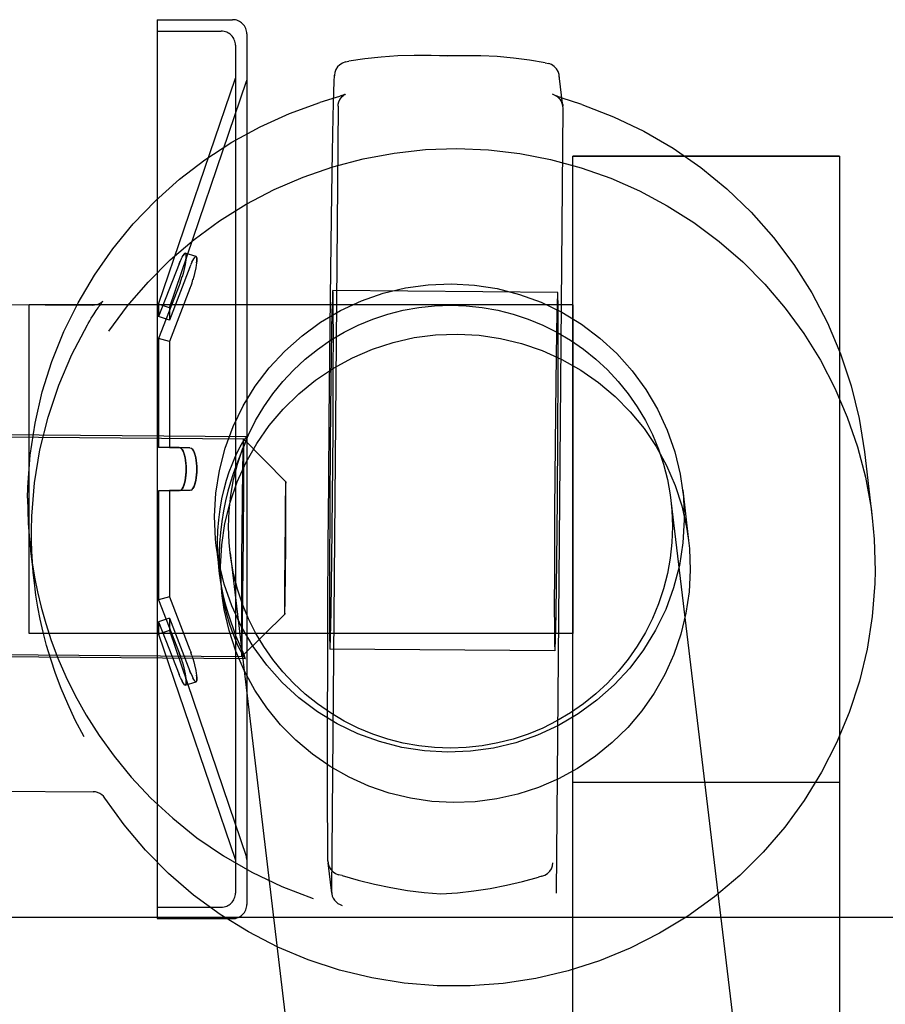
# Model space of a CAD drawing. Header units: inches. Extents: x 0 to 291, y 0 to 188.
# Tile 75 of 113: x 134.6 to 135.209, y 158.167 to 158.859. Entities that reach past the tile are written whole.
import ezdxf

# ---------------------------------------------------------------- set-up
doc = ezdxf.new("R2010")
doc.units = ezdxf.units.IN
doc.header["$LTSCALE"] = 16.018896
doc.header["$MEASUREMENT"] = 0
doc.linetypes.add('HIDDEN', pattern=[0.2, 0.1, -0.1])
doc.layers.add('02___PRT_ALL_AXES', color=7, linetype='CONTINUOUS')
doc.layers.add('DEFAULT_2', color=8, linetype='HIDDEN')

msp = doc.modelspace()

# ---------------------------------------------------------------- linework, layer by layer
at = {"layer": '02___PRT_ALL_AXES', "color": 8, "linetype": 'HIDDEN'}
for p, q in [((134.69696, 158.85894), (134.74996, 158.85894)), ((134.69696, 158.85894), (134.69696, 158.85094)), ((134.69696, 158.85094), (134.74196, 158.85094)), ((134.69696, 158.85094), (134.69696, 158.23494)), ((134.91887, 158.83359), (134.88327, 158.83387)), ((134.69796, 158.65894), (134.75196, 158.81794)), ((134.70553, 158.65636), (134.75969, 158.81583)), ((134.75196, 158.81794), (134.75196, 158.26794)), ((134.98896, 158.76294), (135.17646, 158.76294)), ((134.97837, 158.6672), (134.82038, 158.66844)), ((134.82043, 158.66821), (134.82038, 158.66844)), ((134.97842, 158.66697), (134.97837, 158.66719)), ((134.70553, 158.65636), (134.69796, 158.65894)), ((134.82073, 158.65163), (134.82064, 158.66132)), ((134.97872, 158.65039), (134.97863, 158.66008)), ((134.98896, 158.65844), (134.60696, 158.65844)), ((134.60696, 158.42744), (134.60696, 158.65844)), ((134.98896, 158.65844), (134.98896, 158.42744)), ((134.82077, 158.63822), (134.82073, 158.65163)), ((134.97876, 158.63698), (134.97872, 158.65039)), ((134.81955, 158.64051), (134.81904, 158.60532)), ((134.82074, 158.61216), (134.82077, 158.63822)), ((134.97754, 158.63927), (134.97703, 158.60407)), ((134.97873, 158.61092), (134.97876, 158.63698)), ((134.82054, 158.56954), (134.82074, 158.61216)), ((134.97853, 158.5683), (134.97873, 158.61092)), ((134.81904, 158.60532), (134.81858, 158.56163)), ((134.97703, 158.60407), (134.97657, 158.56038)), ((134.82019, 158.52326), (134.82054, 158.56954)), ((134.46759, 158.56649), (134.75757, 158.56421)), ((134.75994, 158.56569), (134.4926, 158.5678)), ((134.7601, 158.56568), (134.76022, 158.56555)), ((134.97818, 158.52202), (134.97853, 158.5683)), ((134.81858, 158.56163), (134.81823, 158.51535)), ((134.97657, 158.56038), (134.97622, 158.5141)), ((135.19389, 158.55507), (135.1994, 158.50874)), ((134.81973, 158.47957), (134.82019, 158.52326)), ((134.97772, 158.47833), (134.97818, 158.52202)), ((135.05796, 158.521), (135.14427, 157.79612)), ((134.81823, 158.51535), (134.81803, 158.47273)), ((134.97622, 158.5141), (134.97602, 158.47148)), ((134.60802, 158.48532), (134.61071, 158.46279)), ((134.74815, 158.48412), (134.83445, 157.75924)), ((134.81922, 158.44437), (134.81973, 158.47957)), ((134.81803, 158.47273), (134.818, 158.44667)), ((134.97721, 158.44313), (134.97772, 158.47833)), ((134.97602, 158.47148), (134.97599, 158.44543)), ((134.818, 158.44667), (134.81804, 158.43326)), ((134.97599, 158.44543), (134.97603, 158.43202)), ((134.81804, 158.43326), (134.81813, 158.42357)), ((134.97603, 158.43202), (134.97612, 158.42232)), ((134.98896, 158.42744), (134.60696, 158.42744)), ((134.70553, 158.42951), (134.69796, 158.42694)), ((134.69796, 158.42694), (134.75196, 158.26794)), ((134.70553, 158.42951), (134.75969, 158.27004)), ((134.81834, 158.41668), (134.81839, 158.41645)), ((134.97638, 158.41521), (134.81839, 158.41645)), ((134.46639, 158.4135), (134.75637, 158.41122)), ((134.75871, 158.4097), (134.49137, 158.4118)), ((134.75887, 158.40971), (134.75892, 158.40984)), ((134.97633, 158.41544), (134.97638, 158.41521)), ((134.98896, 158.32294), (135.17646, 158.32294)), ((134.69696, 158.23494), (134.74196, 158.23494)), ((134.69696, 158.23494), (134.69696, 158.22694)), ((134.69696, 158.22694), (134.74996, 158.22694))]:
    msp.add_line(p, q, dxfattribs=at)
for points in [[(134.82038, 158.66844), (134.82034, 158.66837), (134.82025, 158.66747), (134.82015, 158.66549), (134.82004, 158.66247), (134.81992, 158.65841), (134.8198, 158.65338), (134.81955, 158.64051)], [(134.82064, 158.66132), (134.82058, 158.66467), (134.82051, 158.66696), (134.82043, 158.66821)], [(134.97837, 158.66719), (134.97834, 158.66713), (134.97824, 158.66622), (134.97814, 158.66425), (134.97803, 158.66122), (134.97791, 158.65717), (134.97779, 158.65214), (134.97754, 158.63927)], [(134.97863, 158.66008), (134.97857, 158.66343), (134.9785, 158.66572), (134.97842, 158.66697)], [(134.74706, 158.50249), (134.74746, 158.51363), (134.74865, 158.52465), (134.75063, 158.53559), (134.75338, 158.54636), (134.7569, 158.55691), (134.76116, 158.56718), (134.76614, 158.57712), (134.77182, 158.58669), (134.77818, 158.59582), (134.78516, 158.60448), (134.79275, 158.61262), (134.8009, 158.6202), (134.80957, 158.62717), (134.81872, 158.63352), (134.8283, 158.63919), (134.83825, 158.64417), (134.84854, 158.64843), (134.85911, 158.65195), (134.8699, 158.6547), (134.88085, 158.65668), (134.89193, 158.65787), (134.90306, 158.65827), (134.91418, 158.65788), (134.92526, 158.6567), (134.93621, 158.65473), (134.947, 158.65199), (134.95757, 158.64848), (134.96786, 158.64423), (134.97782, 158.63926), (134.98739, 158.63359), (134.99654, 158.62725), (135.00521, 158.62028), (135.01336, 158.61271), (135.02095, 158.60458), (135.02794, 158.59593), (135.03429, 158.5868), (135.03997, 158.57724), (135.04495, 158.56731), (135.04921, 158.55704), (135.05273, 158.54649), (135.05548, 158.53572), (135.05746, 158.52479), (135.05796, 158.52101)], [(134.74058, 158.47153), (134.74, 158.47721), (134.73953, 158.48481), (134.73941, 158.49237), (134.73964, 158.49991), (134.74022, 158.5074), (134.74118, 158.5149), (134.74246, 158.52215), (134.74399, 158.52892), (134.74573, 158.53522), (134.7476, 158.54098), (134.74955, 158.54622), (134.75152, 158.55091), (134.75344, 158.55502), (134.75525, 158.55852), (134.75687, 158.56136), (134.75824, 158.56352), (134.75929, 158.56496), (134.75995, 158.56562), (134.7601, 158.56568)], [(134.76022, 158.56555), (134.76006, 158.56468), (134.7595, 158.56309), (134.75856, 158.56074), (134.75577, 158.55403)], [(134.75577, 158.55403), (134.75406, 158.54975), (134.75223, 158.54492), (134.75034, 158.53957), (134.74848, 158.53376), (134.74668, 158.52749), (134.74501, 158.52077), (134.74353, 158.51366), (134.74229, 158.50613), (134.74135, 158.49843), (134.74077, 158.49083), (134.74053, 158.48325), (134.74064, 158.47571), (134.74108, 158.46821), (134.74167, 158.46245)], [(135.05796, 158.52101), (135.05865, 158.51376), (135.05905, 158.50263)], [(134.74815, 158.4841), (134.74746, 158.49135), (134.74706, 158.50249)], [(135.05905, 158.50263), (135.05865, 158.49149), (135.05746, 158.48046), (135.05548, 158.46953), (135.05273, 158.45875), (135.04921, 158.44821), (135.04495, 158.43793), (135.03997, 158.42799), (135.03429, 158.41843), (135.02794, 158.4093), (135.02095, 158.40064), (135.01336, 158.3925), (135.00521, 158.38492), (134.99654, 158.37794), (134.98739, 158.3716), (134.97782, 158.36592), (134.96786, 158.36094), (134.95757, 158.35669), (134.947, 158.35317), (134.93621, 158.35042), (134.92526, 158.34844), (134.91418, 158.34725), (134.90306, 158.34684), (134.89193, 158.34724), (134.88085, 158.34842), (134.8699, 158.35039), (134.85911, 158.35313), (134.84854, 158.35664), (134.83825, 158.36089), (134.8283, 158.36586), (134.81872, 158.37153), (134.80957, 158.37786), (134.8009, 158.38483), (134.79275, 158.3924), (134.78516, 158.40054), (134.77818, 158.40919), (134.77182, 158.41832), (134.76614, 158.42787), (134.76116, 158.43781), (134.7569, 158.44808), (134.75338, 158.45862), (134.75063, 158.46939), (134.74865, 158.48033), (134.74815, 158.4841)], [(134.75566, 158.41774), (134.75409, 158.42144), (134.75235, 158.42574), (134.75051, 158.4306), (134.74864, 158.43597), (134.74679, 158.4418), (134.74503, 158.4481), (134.74342, 158.45483), (134.742, 158.46196), (134.74084, 158.4695), (134.74058, 158.47153)], [(134.74167, 158.46245), (134.74188, 158.4607), (134.74301, 158.45343), (134.74438, 158.44665), (134.74595, 158.44034), (134.74765, 158.43455), (134.74943, 158.4293), (134.75124, 158.42458), (134.753, 158.42045), (134.75465, 158.41693), (134.75611, 158.41407), (134.75733, 158.41189), (134.75824, 158.41044), (134.75877, 158.40977), (134.75887, 158.40971)], [(134.81839, 158.41645), (134.81843, 158.41652), (134.81852, 158.41742), (134.81863, 158.4194), (134.81874, 158.42242), (134.81885, 158.42647), (134.81897, 158.43151), (134.81922, 158.44437)], [(134.97638, 158.41521), (134.97642, 158.41527), (134.97651, 158.41618), (134.97662, 158.41816), (134.97673, 158.42118), (134.97684, 158.42523), (134.97696, 158.43027), (134.97721, 158.44313)], [(134.81813, 158.42357), (134.81819, 158.42022), (134.81826, 158.41793), (134.81834, 158.41668)], [(134.75892, 158.40984), (134.75865, 158.41072), (134.75801, 158.41232), (134.75566, 158.41774)], [(134.97612, 158.42232), (134.97618, 158.41898), (134.97625, 158.41668), (134.97633, 158.41544)]]:
    msp.add_lwpolyline(points, dxfattribs=at)
at = {"layer": 'DEFAULT_2', "color": 8, "linetype": 'HIDDEN'}
for p, q in [((134.75996, 158.84894), (134.75996, 158.23694)), ((134.75196, 158.84094), (134.75196, 158.24494)), ((134.82921, 158.82924), (134.83164, 158.82974)), ((134.96963, 158.82865), (134.97204, 158.82811)), ((134.82157, 158.81997), (134.82156, 158.81954)), ((134.97955, 158.8183), (134.97948, 158.81957)), ((134.98204, 158.79805), (134.97948, 158.81957)), ((134.75996, 158.81744), (134.75969, 158.81583)), ((134.82271, 158.80431), (134.81117, 158.80067)), ((134.825, 158.80505), (134.82271, 158.80431)), ((134.82412, 158.79803), (134.81952, 158.24602)), ((134.98211, 158.79679), (134.98204, 158.79804)), ((134.99539, 158.79922), (134.99465, 158.79947)), ((134.97751, 158.24478), (134.98211, 158.79679)), ((134.81972, 158.73633), (134.82021, 158.76609)), ((135.17646, 158.76294), (134.98896, 158.76294)), ((134.98896, 157.85294), (134.98896, 158.76294)), ((135.17646, 158.76294), (135.17646, 157.85294)), ((134.81923, 158.70177), (134.81972, 158.73633)), ((134.81875, 158.66325), (134.81923, 158.70177)), ((134.72432, 158.69242), (134.71674, 158.6947)), ((134.71243, 158.68727), (134.69796, 158.65018)), ((134.71243, 158.68727), (134.71317, 158.68911)), ((134.71387, 158.69069), (134.71455, 158.69208)), ((134.71658, 158.68671), (134.71615, 158.6846)), ((134.71689, 158.68852), (134.71655, 158.68654)), ((134.71711, 158.69014), (134.71686, 158.68834)), ((134.72, 158.68493), (134.72075, 158.68677)), ((134.72144, 158.68836), (134.72074, 158.68676)), ((134.72144, 158.68836), (134.72212, 158.68975)), ((134.72468, 158.68794), (134.72443, 158.68616)), ((134.72, 158.68493), (134.70553, 158.6478)), ((134.71516, 158.6805), (134.71453, 158.67825)), ((134.71571, 158.68266), (134.71514, 158.68041)), ((134.71619, 158.68475), (134.71568, 158.68254)), ((134.72329, 158.68052), (134.72271, 158.67829)), ((134.72376, 158.6826), (134.72326, 158.68041)), ((134.72415, 158.68454), (134.72373, 158.68245)), ((134.72446, 158.68634), (134.72412, 158.68438)), ((134.71317, 158.67403), (134.71243, 158.67203)), ((134.72274, 158.67837), (134.72211, 158.67613)), ((134.71243, 158.67203), (134.69796, 158.63484)), ((134.72, 158.66993), (134.70553, 158.6328)), ((134.72074, 158.67193), (134.72, 158.66993)), ((134.50213, 158.65935), (134.6518, 158.65817)), ((134.69796, 158.65894), (134.69796, 158.65018)), ((134.8183, 158.6217), (134.81875, 158.66325)), ((134.70553, 158.65636), (134.70553, 158.6478)), ((134.70553, 158.6478), (134.69796, 158.65018)), ((134.70553, 158.6328), (134.69796, 158.63484)), ((134.69796, 158.63484), (134.69796, 158.55828)), ((134.70553, 158.6328), (134.70553, 158.55794)), ((134.81789, 158.57815), (134.8183, 158.6217)), ((134.81752, 158.53365), (134.81789, 158.57815)), ((134.78734, 158.53398), (134.75758, 158.56421)), ((134.75761, 158.56407), (134.75758, 158.56421)), ((134.7577, 158.56195), (134.75767, 158.56282)), ((134.75772, 158.56088), (134.7577, 158.56195)), ((134.71243, 158.55818), (134.69796, 158.55828)), ((134.70553, 158.55794), (134.69796, 158.55828)), ((134.72, 158.55794), (134.70553, 158.55794)), ((134.71243, 158.55818), (134.71317, 158.558)), ((134.72, 158.55794), (134.72075, 158.55776)), ((134.75729, 158.55785), (134.75718, 158.55326)), ((134.75735, 158.56003), (134.75729, 158.55785)), ((134.75739, 158.56124), (134.75735, 158.56003)), ((134.75775, 158.55891), (134.75772, 158.56088)), ((134.75778, 158.55559), (134.75775, 158.55891)), ((134.75781, 158.54803), (134.75778, 158.55559)), ((134.75718, 158.55326), (134.75701, 158.54363)), ((134.75779, 158.53053), (134.75781, 158.54803)), ((134.75701, 158.54363), (134.75671, 158.52121)), ((134.70553, 158.52794), (134.69796, 158.5276)), ((134.71243, 158.52769), (134.69796, 158.5276)), ((134.69796, 158.5276), (134.69796, 158.45103)), ((134.72, 158.52794), (134.70553, 158.52794)), ((134.70553, 158.52794), (134.70553, 158.45307)), ((134.71317, 158.52787), (134.71243, 158.52769)), ((134.72074, 158.52811), (134.72, 158.52794)), ((134.75761, 158.4951), (134.75779, 158.53053)), ((134.7871, 158.52732), (134.78699, 158.52147)), ((134.78716, 158.53011), (134.7871, 158.52732)), ((134.7872, 158.53143), (134.78716, 158.53011)), ((134.78722, 158.53217), (134.7872, 158.53143)), ((134.78736, 158.53389), (134.78734, 158.53398)), ((134.78741, 158.5326), (134.7874, 158.53313)), ((134.78742, 158.53195), (134.78741, 158.5326)), ((134.78744, 158.53075), (134.78742, 158.53195)), ((134.78746, 158.52874), (134.78744, 158.53075)), ((134.78748, 158.52414), (134.78746, 158.52874)), ((134.8172, 158.4893), (134.81752, 158.53365)), ((135.06618, 158.52811), (135.07039, 158.49277)), ((134.75671, 158.52121), (134.75633, 158.48033)), ((134.78699, 158.52147), (134.78681, 158.50784)), ((134.78747, 158.51351), (134.78748, 158.52414)), ((134.78736, 158.49197), (134.78747, 158.51351)), ((134.78681, 158.50784), (134.78658, 158.48299)), ((134.75724, 158.45422), (134.75761, 158.4951)), ((134.73849, 158.48909), (134.74058, 158.47156)), ((134.78713, 158.46712), (134.78736, 158.49197)), ((134.81695, 158.44616), (134.8172, 158.4893)), ((134.75633, 158.48033), (134.75615, 158.4449)), ((134.78658, 158.48299), (134.78647, 158.46145)), ((134.78694, 158.45349), (134.78713, 158.46712)), ((134.74166, 158.46253), (134.7427, 158.45375)), ((134.78647, 158.46145), (134.78646, 158.45082)), ((134.70553, 158.45307), (134.69796, 158.45103)), ((134.70553, 158.45307), (134.72, 158.41594)), ((134.75693, 158.4318), (134.75724, 158.45422)), ((134.78684, 158.44764), (134.78694, 158.45349)), ((134.69796, 158.45103), (134.71243, 158.41384)), ((134.75615, 158.4449), (134.75613, 158.4274)), ((134.78646, 158.45082), (134.78648, 158.44622)), ((134.78648, 158.44622), (134.7865, 158.44421)), ((134.7865, 158.44421), (134.78651, 158.443)), ((134.78674, 158.44352), (134.78678, 158.44485)), ((134.78678, 158.44485), (134.78684, 158.44764)), ((134.81677, 158.40529), (134.81695, 158.44616)), ((134.70553, 158.43807), (134.69796, 158.43569)), ((134.70553, 158.43807), (134.72, 158.40094)), ((134.70553, 158.43807), (134.70553, 158.42951)), ((134.78661, 158.44098), (134.75637, 158.41122)), ((134.78651, 158.443), (134.78653, 158.44235)), ((134.78653, 158.44235), (134.78654, 158.44183)), ((134.78658, 158.44107), (134.78661, 158.44098)), ((134.78672, 158.44279), (134.78674, 158.44352)), ((134.69796, 158.43569), (134.71243, 158.3986)), ((134.69796, 158.43569), (134.69796, 158.42694)), ((134.75676, 158.42217), (134.75693, 158.4318)), ((134.75613, 158.4274), (134.75617, 158.41984)), ((134.75617, 158.41984), (134.7562, 158.41652)), ((134.7562, 158.41652), (134.75622, 158.41455)), ((134.75659, 158.4154), (134.75665, 158.41758)), ((134.75665, 158.41758), (134.75676, 158.42217)), ((134.71243, 158.41384), (134.71317, 158.41183)), ((134.71387, 158.40977), (134.71455, 158.40757)), ((134.72, 158.41594), (134.72075, 158.41393)), ((134.72144, 158.41188), (134.72074, 158.41394)), ((134.72144, 158.41188), (134.72212, 158.40968)), ((134.72211, 158.40974), (134.72274, 158.4075)), ((134.75622, 158.41455), (134.75624, 158.41348)), ((134.75624, 158.41348), (134.75627, 158.41261)), ((134.75633, 158.41136), (134.75637, 158.41122)), ((134.75655, 158.41419), (134.75659, 158.4154)), ((134.71453, 158.40762), (134.71516, 158.40537)), ((134.71514, 158.40546), (134.71571, 158.40321)), ((134.71568, 158.40333), (134.71619, 158.40112)), ((134.72271, 158.40758), (134.72329, 158.40535)), ((134.72326, 158.40546), (134.72376, 158.40327)), ((134.72373, 158.40342), (134.72415, 158.40133)), ((134.81665, 158.3677), (134.81677, 158.40529)), ((134.71317, 158.39677), (134.71243, 158.3986)), ((134.71615, 158.40127), (134.71658, 158.39916)), ((134.71655, 158.39933), (134.71689, 158.39735)), ((134.72074, 158.39911), (134.72, 158.40094)), ((134.72274, 158.395), (134.72211, 158.39615)), ((134.72412, 158.40149), (134.72446, 158.39953)), ((134.71516, 158.39268), (134.71453, 158.39382)), ((134.71674, 158.39117), (134.72432, 158.39345)), ((134.81662, 158.33429), (134.81665, 158.3677)), ((134.81666, 158.30588), (134.81662, 158.33429)), ((134.50217, 158.31731), (134.65193, 158.31614)), ((134.81678, 158.28314), (134.81666, 158.30588)), ((134.81696, 158.26727), (134.81678, 158.28314)), ((134.75996, 158.26843), (134.75969, 158.27004)), ((134.81696, 158.26752), (134.81696, 158.26727)), ((134.81696, 158.26727), (134.81702, 158.26627)), ((134.81959, 158.24476), (134.81702, 158.26627)), ((134.82687, 158.25717), (134.82445, 158.25785)), ((134.96728, 158.25673), (134.96486, 158.25608)), ((134.81952, 158.24602), (134.81959, 158.24476)), ((133.92071, 158.22794), (135.92071, 158.22794))]:
    msp.add_line(p, q, dxfattribs=at)
for points in [[(134.88324, 158.83387), (134.87763, 158.83386), (134.86598, 158.83351), (134.85442, 158.8327), (134.84298, 158.83144), (134.83164, 158.82973)], [(134.9012, 158.83319), (134.88937, 158.83376), (134.88324, 158.83387)], [(134.9189, 158.83359), (134.91286, 158.83358), (134.9012, 158.83319)], [(134.96963, 158.82865), (134.9585, 158.83053), (134.94725, 158.83197), (134.93588, 158.83296), (134.92442, 158.8335), (134.9189, 158.83359)], [(134.82921, 158.82924), (134.82712, 158.82848), (134.82526, 158.82728), (134.82371, 158.8257), (134.82254, 158.82382), (134.82181, 158.82173), (134.82157, 158.81997)], [(134.97948, 158.81957), (134.97932, 158.8205), (134.97862, 158.82259), (134.97748, 158.82449), (134.97595, 158.82609), (134.97411, 158.82732), (134.97204, 158.82811)], [(134.82021, 158.76609), (134.82069, 158.79034), (134.82092, 158.8002), (134.82115, 158.80853), (134.82137, 158.81531), (134.82157, 158.81997)], [(134.82412, 158.79803), (134.82424, 158.79954), (134.82469, 158.80126), (134.82536, 158.80276), (134.82615, 158.80396), (134.82691, 158.80484), (134.82761, 158.80548), (134.8282, 158.80593), (134.82866, 158.80623), (134.82899, 158.80642), (134.82906, 158.80645)], [(134.82906, 158.80645), (134.82916, 158.8065), (134.82913, 158.80649), (134.82895, 158.80641), (134.82863, 158.80629), (134.82816, 158.80612), (134.82755, 158.8059), (134.82681, 158.80565), (134.82597, 158.80537), (134.825, 158.80505)], [(134.98204, 158.79805), (134.98198, 158.79844), (134.98159, 158.80004), (134.98093, 158.80156), (134.98004, 158.80295), (134.97892, 158.80418), (134.97762, 158.8052), (134.97617, 158.80599), (134.97461, 158.80654)], [(134.97715, 158.8054), (134.97712, 158.80541), (134.97711, 158.80542), (134.97726, 158.80534), (134.97756, 158.80517), (134.978, 158.80488), (134.97855, 158.80446), (134.97921, 158.80387), (134.97993, 158.80307), (134.98068, 158.802), (134.98137, 158.80064), (134.98187, 158.79901), (134.98204, 158.79804)], [(134.99465, 158.79947), (134.98141, 158.80387), (134.98049, 158.80418), (134.97967, 158.80446), (134.97897, 158.80471), (134.97837, 158.80492), (134.97789, 158.8051), (134.97753, 158.80524), (134.97727, 158.80535), (134.97715, 158.8054)], [(134.60597, 158.52252), (134.60614, 158.53038), (134.6078, 158.55289), (134.61118, 158.57521), (134.61626, 158.5972), (134.62301, 158.61874), (134.6314, 158.6397), (134.64136, 158.65996), (134.65286, 158.6794), (134.66581, 158.6979), (134.68014, 158.71537), (134.69577, 158.73168), (134.7126, 158.74675), (134.73054, 158.76049), (134.74948, 158.77282), (134.76931, 158.78367), (134.78991, 158.79297), (134.81117, 158.80067)], [(134.99539, 158.79922), (135.01756, 158.79075), (135.03896, 158.78052), (135.05947, 158.76861), (135.07896, 158.7551), (135.09729, 158.74006), (135.11436, 158.7236), (135.13004, 158.70583), (135.14424, 158.68685), (135.15686, 158.66679), (135.16783, 158.64579), (135.17707, 158.62397), (135.18452, 158.60148), (135.19014, 158.57847), (135.19389, 158.55507)], [(134.66293, 158.63991), (134.67609, 158.65767), (134.69054, 158.67439), (134.70621, 158.68999), (134.72301, 158.70437), (134.74083, 158.71745), (134.75959, 158.72917), (134.77918, 158.73944), (134.79948, 158.74823), (134.82038, 158.75547), (134.84177, 158.76113), (134.86352, 158.76517), (134.88551, 158.76757), (134.90762, 158.76832), (134.92972, 158.76742), (134.95169, 158.76487), (134.97341, 158.76067), (134.99475, 158.75487), (135.0156, 158.74748), (135.03583, 158.73856), (135.05534, 158.72815), (135.074, 158.7163), (135.09173, 158.7031), (135.10841, 158.6886), (135.12396, 158.6729), (135.13828, 158.65608), (135.1513, 158.63823), (135.16295, 158.61946), (135.17315, 158.59987), (135.18185, 158.57957), (135.189, 158.55868), (135.19456, 158.5373), (135.19851, 158.51558), (135.1994, 158.50874)], [(134.71453, 158.69205), (134.71516, 158.69319), (134.71571, 158.694), (134.71619, 158.69451), (134.71658, 158.69471), (134.71674, 158.6947)], [(134.71674, 158.6947), (134.71655, 158.69471), (134.71615, 158.69448), (134.71568, 158.69396), (134.71514, 158.69315)], [(134.71674, 158.6947), (134.71689, 158.69461), (134.71711, 158.69421), (134.71724, 158.69353), (134.71728, 158.69259), (134.71723, 158.69139), (134.71709, 158.68997)], [(134.71711, 158.69014), (134.71724, 158.69154), (134.71728, 158.69271), (134.71723, 158.69363), (134.71709, 158.69427), (134.71686, 158.69463), (134.71674, 158.6947)], [(134.71387, 158.69069), (134.71317, 158.6891), (134.71243, 158.68727)], [(134.72211, 158.68972), (134.72274, 158.69087), (134.72329, 158.69169), (134.72376, 158.69221), (134.72415, 158.69243), (134.72432, 158.69242)], [(134.72432, 158.69242), (134.72412, 158.69242), (134.72373, 158.69218), (134.72326, 158.69165), (134.72271, 158.69083)], [(134.72432, 158.69242), (134.72446, 158.69234), (134.72468, 158.69196), (134.72481, 158.69129), (134.72485, 158.69036), (134.7248, 158.68918), (134.72466, 158.68777)], [(134.72468, 158.68794), (134.72481, 158.68933), (134.72485, 158.69048), (134.7248, 158.69139), (134.72466, 158.69201), (134.72443, 158.69236), (134.72432, 158.69242)], [(134.71317, 158.67404), (134.71388, 158.67612), (134.71455, 158.6783)], [(134.72, 158.66993), (134.72075, 158.67194), (134.72145, 158.67402), (134.72212, 158.67619)], [(134.7385, 158.48908), (134.73801, 158.49375), (134.73735, 158.5099), (134.73828, 158.52603), (134.74078, 158.542), (134.74485, 158.55765), (134.75043, 158.57282), (134.75748, 158.58738), (134.76591, 158.60118), (134.77567, 158.61408), (134.78664, 158.62597), (134.79873, 158.63673), (134.81181, 158.64626), (134.82577, 158.65445), (134.84047, 158.66125), (134.85576, 158.66657), (134.87149, 158.67038), (134.88745, 158.67261), (134.90371, 158.67329)], [(134.90371, 158.67329), (134.91995, 158.67236), (134.93587, 158.66987), (134.95154, 158.66582), (134.96674, 158.66026), (134.98132, 158.65323), (134.99514, 158.64482), (135.00806, 158.63508), (135.01997, 158.62414), (135.03074, 158.61207), (135.04028, 158.59902), (135.04849, 158.58509), (135.05529, 158.57043), (135.06061, 158.55516), (135.06442, 158.53946), (135.06617, 158.52812)], [(134.648, 158.64448), (134.6485, 158.64534), (134.64964, 158.64727), (134.65071, 158.64904), (134.65171, 158.65065), (134.65261, 158.65209), (134.65344, 158.65336), (134.65418, 158.65448), (134.65485, 158.65549), (134.65548, 158.65641), (134.65606, 158.65725), (134.6566, 158.65801), (134.65708, 158.65868), (134.6575, 158.65926), (134.65786, 158.65975), (134.65816, 158.66014), (134.65841, 158.66047), (134.65861, 158.66072), (134.65876, 158.6609), (134.65883, 158.66099)], [(134.65883, 158.66099), (134.65885, 158.66101), (134.65887, 158.66103), (134.65877, 158.66093), (134.65856, 158.66072), (134.6582, 158.6604), (134.65771, 158.66002), (134.65706, 158.65959), (134.65626, 158.65916), (134.65533, 158.65876), (134.65421, 158.65843), (134.65289, 158.65822), (134.65187, 158.65817)], [(134.60866, 158.49998), (134.6089, 158.50987), (134.61084, 158.53337), (134.61465, 158.55664), (134.62031, 158.57953), (134.62779, 158.60189), (134.63704, 158.62359), (134.648, 158.64448)], [(134.7427, 158.45377), (134.74213, 158.45936), (134.74156, 158.47456), (134.74238, 158.48975), (134.74462, 158.5048), (134.74823, 158.51958), (134.75319, 158.53396), (134.75946, 158.54783), (134.76699, 158.56106), (134.77571, 158.57355), (134.78554, 158.58517), (134.7964, 158.59585), (134.80821, 158.60547), (134.82085, 158.61397), (134.83423, 158.62126), (134.84822, 158.6273), (134.86271, 158.63202), (134.87758, 158.63539), (134.89262, 158.63736), (134.90792, 158.63795)], [(134.90792, 158.63795), (134.9232, 158.63712), (134.93821, 158.63491), (134.95301, 158.63131), (134.96742, 158.62636), (134.98131, 158.62011), (134.99457, 158.6126), (135.00706, 158.6039), (135.01871, 158.5941), (135.02939, 158.58325), (135.03904, 158.57148), (135.04754, 158.55886), (135.05485, 158.54551), (135.06088, 158.53154), (135.06561, 158.51708), (135.06897, 158.50225), (135.07039, 158.49275)], [(134.75757, 158.56421), (134.75756, 158.5642), (134.75755, 158.56414), (134.75753, 158.56402), (134.75751, 158.56386), (134.7575, 158.56364), (134.75748, 158.56337), (134.75746, 158.56304), (134.75744, 158.56267), (134.75742, 158.56224), (134.75739, 158.56124)], [(134.75767, 158.56282), (134.75766, 158.56317), (134.75765, 158.56348), (134.75763, 158.56373), (134.75762, 158.56393), (134.75761, 158.56407)], [(134.71317, 158.52787), (134.71388, 158.52835), (134.71455, 158.52915), (134.71516, 158.53025), (134.71571, 158.5316), (134.71619, 158.53317), (134.71658, 158.53493), (134.71689, 158.53684), (134.71711, 158.53886), (134.71724, 158.54095), (134.71728, 158.54306), (134.71723, 158.54518), (134.71709, 158.54724), (134.71686, 158.54923), (134.71655, 158.5511), (134.71615, 158.55282), (134.71568, 158.55436), (134.71514, 158.55567), (134.71453, 158.55674), (134.71387, 158.55753), (134.71317, 158.558)], [(134.71388, 158.55752), (134.71455, 158.55672), (134.71516, 158.55563), (134.71571, 158.55427), (134.71619, 158.5527), (134.71658, 158.55094), (134.71689, 158.54903), (134.71711, 158.54701), (134.71724, 158.54493), (134.71728, 158.54281), (134.71723, 158.5407), (134.71709, 158.53863), (134.71686, 158.53664), (134.71655, 158.53477), (134.71615, 158.53305), (134.71568, 158.53152), (134.71514, 158.5302), (134.71453, 158.52913), (134.71387, 158.52834)], [(134.72075, 158.52811), (134.72145, 158.52858), (134.72212, 158.52937), (134.72274, 158.53044), (134.72329, 158.53177), (134.72376, 158.53332), (134.72415, 158.53506), (134.72446, 158.53693), (134.72468, 158.53892), (134.72481, 158.54097), (134.72485, 158.54306), (134.7248, 158.54514), (134.72466, 158.54718), (134.72443, 158.54913), (134.72412, 158.55098), (134.72373, 158.55267), (134.72326, 158.55418), (134.72271, 158.55548), (134.72211, 158.55652), (134.72144, 158.5573), (134.72074, 158.55776)], [(134.72145, 158.55729), (134.72212, 158.5565), (134.72274, 158.55543), (134.72329, 158.5541), (134.72376, 158.55255), (134.72415, 158.55082), (134.72446, 158.54894), (134.72468, 158.54695), (134.72481, 158.5449), (134.72485, 158.54281), (134.7248, 158.54073), (134.72466, 158.53869), (134.72443, 158.53674), (134.72412, 158.5349), (134.72373, 158.5332), (134.72326, 158.53169), (134.72271, 158.53039), (134.72211, 158.52935), (134.72144, 158.52857)], [(134.78734, 158.53398), (134.78733, 158.53397), (134.78732, 158.53393), (134.78731, 158.53386), (134.7873, 158.53376), (134.78729, 158.53363), (134.78728, 158.53346), (134.78727, 158.53327), (134.78726, 158.53304), (134.78724, 158.53278), (134.78722, 158.53217)], [(134.7874, 158.53313), (134.78739, 158.53334), (134.78738, 158.53353), (134.78737, 158.53368), (134.78736, 158.5338), (134.78736, 158.53389)], [(135.06617, 158.52812), (135.06666, 158.52345), (135.06733, 158.5073), (135.06639, 158.49117), (135.06389, 158.4752), (135.05982, 158.45955), (135.05424, 158.44437), (135.04719, 158.42982), (135.03876, 158.41602), (135.029, 158.40312), (135.01803, 158.39123), (135.00594, 158.38047), (134.99286, 158.37094), (134.9789, 158.36275), (134.96421, 158.35595), (134.94892, 158.35063), (134.93318, 158.34682), (134.91722, 158.34458), (134.90096, 158.34391)], [(134.60597, 158.52252), (134.60603, 158.51389), (134.60635, 158.50505), (134.60695, 158.49602), (134.60786, 158.48673), (134.60802, 158.48537)], [(135.1994, 158.50874), (135.20081, 158.49362), (135.20145, 158.47154)], [(134.61069, 158.46292), (134.60992, 158.47022), (134.60931, 158.47785), (134.6089, 158.48533), (134.60869, 158.49272), (134.60866, 158.49999)], [(135.07039, 158.49275), (135.07096, 158.48716), (135.07153, 158.47196), (135.0707, 158.45677), (135.06847, 158.44172), (135.06486, 158.42694), (135.05989, 158.41256), (135.05362, 158.39869), (135.04609, 158.38546), (135.03738, 158.37298), (135.02754, 158.36135), (135.01668, 158.35068), (135.00487, 158.34105), (134.99223, 158.33255), (134.97886, 158.32526), (134.96487, 158.31922), (134.95037, 158.3145), (134.93551, 158.31113), (134.92046, 158.30916), (134.90517, 158.30857)], [(134.90096, 158.34391), (134.88472, 158.34484), (134.8688, 158.34732), (134.85313, 158.35138), (134.83793, 158.35694), (134.82335, 158.36397), (134.80953, 158.37238), (134.79661, 158.38212), (134.7847, 158.39306), (134.77393, 158.40513), (134.76439, 158.41818), (134.75619, 158.43211), (134.74938, 158.44677), (134.74406, 158.46203), (134.74025, 158.47774), (134.7385, 158.48908)], [(134.60802, 158.48537), (134.60912, 158.47711), (134.61077, 158.46711), (134.61288, 158.4567), (134.6155, 158.44582), (134.61871, 158.43445), (134.6226, 158.42257), (134.62728, 158.41017), (134.63286, 158.39725), (134.63945, 158.38382), (134.6472, 158.36993), (134.65626, 158.35563), (134.66675, 158.34106), (134.67882, 158.32634), (134.69252, 158.31174), (134.70788, 158.29748), (134.72489, 158.28386), (134.74351, 158.27112), (134.7635, 158.2596), (134.7845, 158.2496), (134.80651, 158.2412)], [(135.20145, 158.47154), (135.20124, 158.46246), (135.19942, 158.43935), (135.19578, 158.41645), (135.19035, 158.39391), (135.18316, 158.37187), (135.17426, 158.35046), (135.1637, 158.32981), (135.15154, 158.31006), (135.13787, 158.29132), (135.12276, 158.27371), (135.10631, 158.25734), (135.08863, 158.24231), (135.06981, 158.22872), (135.04998, 158.21664), (135.02927, 158.20616), (135.00779, 158.19734), (134.98568, 158.19023), (134.96309, 158.18488), (134.94014, 158.18132), (134.91698, 158.17958), (134.89376, 158.17965), (134.87062, 158.18155), (134.8477, 158.18526), (134.82515, 158.19076), (134.80309, 158.19802), (134.78168, 158.20698), (134.76105, 158.2176), (134.74131, 158.2298), (134.7226, 158.24352), (134.70502, 158.25866), (134.6887, 158.27514), (134.67372, 158.29284), (134.6602, 158.31166)], [(134.64559, 158.35487), (134.63945, 158.36655), (134.63411, 158.37787), (134.62951, 158.38878), (134.62555, 158.39928), (134.62218, 158.40938), (134.61931, 158.41908), (134.61689, 158.4284), (134.61487, 158.43737), (134.6132, 158.446), (134.61184, 158.45433), (134.61069, 158.46292)], [(134.90517, 158.30857), (134.88989, 158.3094), (134.87488, 158.31161), (134.86007, 158.31521), (134.84566, 158.32016), (134.83177, 158.32642), (134.81852, 158.33392), (134.80602, 158.34262), (134.79438, 158.35243), (134.78369, 158.36327), (134.77405, 158.37505), (134.76555, 158.38767), (134.75824, 158.40101), (134.7522, 158.41498), (134.74748, 158.42944), (134.74412, 158.44428), (134.7427, 158.45377)], [(134.78654, 158.44183), (134.78655, 158.44161), (134.78656, 158.44143), (134.78656, 158.44128), (134.78657, 158.44115), (134.78658, 158.44107)], [(134.78661, 158.44098), (134.78661, 158.44099), (134.78662, 158.44103), (134.78663, 158.4411), (134.78664, 158.4412), (134.78665, 158.44133), (134.78666, 158.4415), (134.78667, 158.44169), (134.78668, 158.44192), (134.78669, 158.44218), (134.78672, 158.44279)], [(134.71387, 158.40977), (134.71317, 158.41184), (134.71243, 158.41384)], [(134.75627, 158.41261), (134.75628, 158.41226), (134.75629, 158.41196), (134.75631, 158.4117), (134.75632, 158.4115), (134.75633, 158.41136)], [(134.75637, 158.41122), (134.75638, 158.41123), (134.7564, 158.41129), (134.75641, 158.41141), (134.75643, 158.41157), (134.75644, 158.41179), (134.75646, 158.41206), (134.75648, 158.41239), (134.7565, 158.41276), (134.75652, 158.41319), (134.75655, 158.41419)], [(134.71317, 158.39676), (134.71388, 158.39516), (134.71455, 158.39379)], [(134.71686, 158.39753), (134.71711, 158.39573), (134.71724, 158.39433), (134.71728, 158.39316), (134.71723, 158.39224), (134.71709, 158.3916), (134.71686, 158.39124), (134.71674, 158.39117)], [(134.71674, 158.39117), (134.71689, 158.39126), (134.71711, 158.39166), (134.71724, 158.39234), (134.71728, 158.39329), (134.71723, 158.39448), (134.71709, 158.3959)], [(134.72, 158.40094), (134.72075, 158.3991), (134.72145, 158.3975), (134.72212, 158.39612)], [(134.72443, 158.39971), (134.72468, 158.39793), (134.72481, 158.39654), (134.72485, 158.39539), (134.7248, 158.39449), (134.72466, 158.39386), (134.72443, 158.39351), (134.72432, 158.39345)], [(134.72432, 158.39345), (134.72446, 158.39353), (134.72468, 158.39391), (134.72481, 158.39458), (134.72485, 158.39551), (134.7248, 158.39669), (134.72466, 158.3981)], [(134.71674, 158.39117), (134.71655, 158.39117), (134.71615, 158.39139), (134.71568, 158.39191), (134.71514, 158.39272)], [(134.71516, 158.39268), (134.71571, 158.39187), (134.71619, 158.39136), (134.71658, 158.39116), (134.71674, 158.39117)], [(134.72432, 158.39345), (134.72412, 158.39345), (134.72373, 158.39369), (134.72326, 158.39422), (134.72271, 158.39504)], [(134.72274, 158.395), (134.72329, 158.39418), (134.72376, 158.39366), (134.72415, 158.39345), (134.72432, 158.39345)], [(134.6602, 158.31166), (134.65919, 158.31294), (134.65799, 158.31404), (134.65662, 158.31493), (134.65513, 158.31559), (134.65355, 158.31599), (134.65193, 158.31614)], [(134.81702, 158.26627), (134.81718, 158.26536), (134.81787, 158.26329), (134.81901, 158.26142), (134.82054, 158.25984), (134.82238, 158.25863), (134.82445, 158.25785)], [(134.96728, 158.25673), (134.96936, 158.25747), (134.97123, 158.25866), (134.97278, 158.26021), (134.97395, 158.26206), (134.97468, 158.26412), (134.97495, 158.26628)], [(134.82687, 158.25717), (134.83817, 158.25394), (134.84958, 158.25113), (134.86111, 158.24875), (134.87274, 158.24681), (134.88447, 158.24532), (134.89629, 158.24429)], [(134.89629, 158.24429), (134.90795, 158.24514), (134.91952, 158.24645), (134.93101, 158.2482), (134.9424, 158.2504), (134.95368, 158.25303), (134.96486, 158.25609)], [(134.81959, 158.24476), (134.81964, 158.24437), (134.82003, 158.24277), (134.82069, 158.24125), (134.82158, 158.23986), (134.8227, 158.23864), (134.824, 158.23761), (134.82545, 158.23682), (134.82701, 158.23628)]]:
    msp.add_lwpolyline(points, dxfattribs=at)
for centre, start, end in [((134.74996, 158.84894), 0, 90), ((134.74196, 158.84094), 0, 90), ((134.74196, 158.24494), 270, 360), ((134.74996, 158.23694), 270, 360)]:
    msp.add_arc(centre, 0.01, start, end, dxfattribs=at)

doc.saveas('drawing.dxf')
